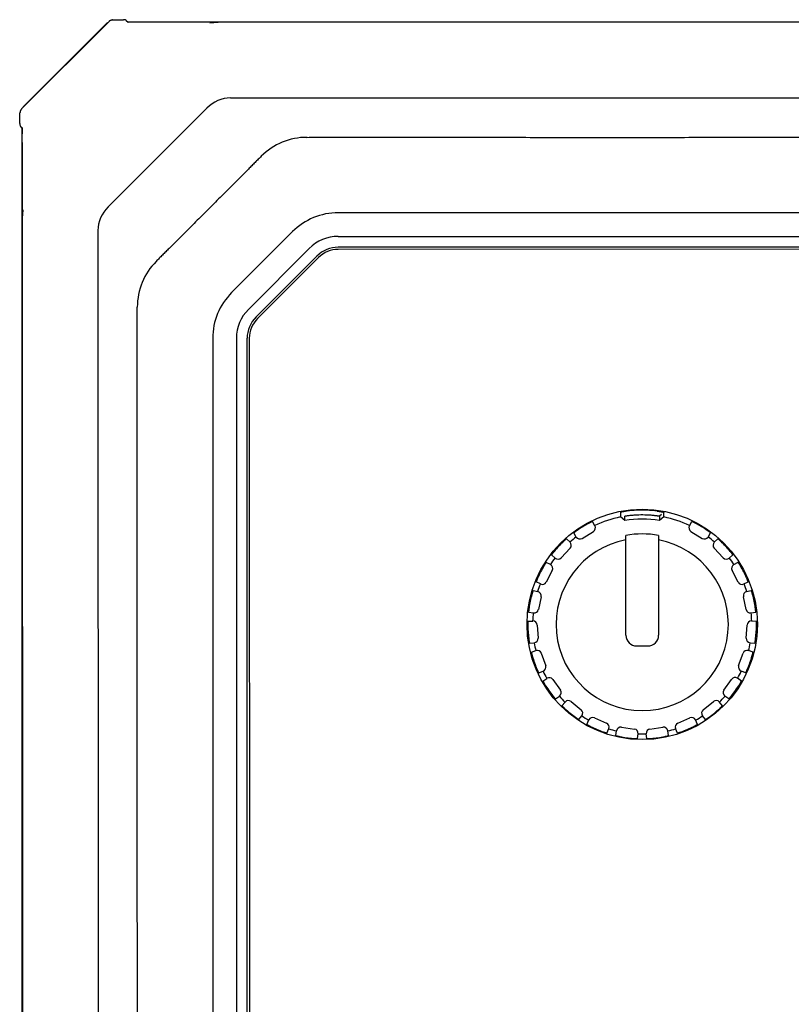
# Model space of a CAD drawing. Header units: millimetres. Extents: x -234 to 606, y -89 to 427.
# Tile 11 of 21: x 51 to 86, y 226 to 272. Entities that reach past the tile are written whole.
import ezdxf

# ---------------------------------------------------------------- set-up
doc = ezdxf.new("R2010")
doc.units = ezdxf.units.MM
doc.header["$LTSCALE"] = 23.1
doc.layers.add('06_ALL_SURFS', color=7, linetype='CONTINUOUS')

msp = doc.modelspace()

# ---------------------------------------------------------------- linework, layer by layer
at = {"layer": '06_ALL_SURFS', "color": 7}
for p, q in [((50.611, 267.584), (54.657, 271.631)), ((50.688, 267.674), (54.568, 271.555)), ((54.84, 271.71), (55.337, 271.723)), ((55.337, 271.723), (55.337, 271.723)), ((55.35, 271.723), (55.337, 271.723)), ((55.467, 271.68), (55.554, 271.611)), ((55.524, 271.613), (55.522, 271.613)), ((55.526, 271.612), (55.524, 271.613)), ((55.529, 271.612), (55.526, 271.612)), ((55.538, 271.612), (55.534, 271.612)), ((55.542, 271.611), (55.538, 271.612)), ((55.548, 271.611), (55.542, 271.611)), ((55.556, 271.61), (55.548, 271.611)), ((55.55, 271.613), (175.718, 271.627)), ((55.564, 271.61), (55.556, 271.61)), ((55.573, 271.61), (55.564, 271.61)), ((55.586, 271.609), (55.573, 271.61)), ((55.6, 271.609), (55.586, 271.609)), ((55.616, 271.608), (55.6, 271.609)), ((55.638, 271.608), (55.616, 271.608)), ((55.667, 271.607), (55.638, 271.608)), ((55.7, 271.606), (55.667, 271.607)), ((55.744, 271.606), (55.7, 271.606)), ((55.801, 271.606), (55.744, 271.606)), ((59.403, 271.606), (55.801, 271.606)), ((55.829, 271.614), (55.829, 271.605)), ((59.34, 271.577), (59.733, 271.609)), ((59.502, 271.606), (59.403, 271.606)), ((59.608, 271.607), (59.502, 271.606)), ((59.736, 271.609), (59.608, 271.607)), ((59.733, 271.609), (59.736, 271.609)), ((59.736, 271.609), (59.737, 271.609)), ((59.798, 271.608), (59.737, 271.609)), ((59.906, 271.607), (59.798, 271.608)), ((60.043, 271.606), (59.906, 271.607)), ((60.183, 271.605), (60.043, 271.606)), ((171.195, 271.618), (60.183, 271.605)), ((60.304, 268.091), (170.964, 268.104)), ((50.52, 266.905), (50.533, 267.402)), ((54.634, 263.037), (59.206, 267.611)), ((50.633, 266.688), (50.563, 266.775)), ((50.63, 266.721), (50.63, 266.719)), ((50.63, 266.719), (50.631, 266.717)), ((50.647, 116.524), (50.63, 266.692)), ((50.631, 266.717), (50.631, 266.715)), ((50.631, 266.715), (50.631, 266.712)), ((50.631, 266.712), (50.631, 266.708)), ((50.631, 266.708), (50.632, 266.705)), ((50.632, 266.705), (50.632, 266.701)), ((50.632, 266.701), (50.632, 266.694)), ((50.632, 266.694), (50.633, 266.686)), ((50.633, 266.686), (50.633, 266.677)), ((50.633, 266.677), (50.634, 266.667)), ((50.634, 266.667), (50.634, 266.656)), ((50.634, 266.656), (50.635, 266.64)), ((50.635, 266.64), (50.635, 266.621)), ((50.635, 266.621), (50.636, 266.596)), ((50.636, 266.596), (50.636, 266.567)), ((50.636, 266.567), (50.637, 266.527)), ((50.637, 266.527), (50.637, 266.483)), ((50.637, 266.483), (50.638, 266.423)), ((50.63, 266.413), (50.638, 266.413)), ((50.638, 266.021), (50.638, 266.423)), ((50.638, 266.021), (50.638, 262.862)), ((50.667, 262.902), (50.635, 262.509)), ((50.638, 262.862), (50.638, 262.765)), ((50.637, 262.633), (50.635, 262.506)), ((50.635, 262.509), (50.635, 262.506)), ((50.635, 262.506), (50.635, 262.505)), ((50.635, 262.505), (50.637, 262.416)), ((50.638, 262.765), (50.637, 262.633)), ((50.637, 262.416), (50.638, 262.308)), ((165.958, 262.773), (65.308, 262.762)), ((50.638, 262.308), (50.639, 262.169)), ((50.639, 262.169), (50.655, 121.158)), ((54.153, 261.939), (54.169, 121.278)), ((60.358, 259.054), (63.186, 261.883)), ((65.308, 261.662), (165.958, 261.673)), ((63.964, 261.105), (61.136, 258.276)), ((165.959, 261.173), (65.308, 261.162)), ((165.959, 261.073), (65.308, 261.062)), ((64.318, 260.751), (61.49, 257.923)), ((61.56, 257.852), (64.389, 260.681)), ((59.48, 256.932), (59.495, 126.286)), ((60.58, 256.933), (60.595, 126.286)), ((61.095, 126.286), (61.08, 256.933)), ((61.18, 256.933), (61.195, 126.286)), ((80.307, 248.757), (80.217, 248.677)), ((77.221, 248.232), (77.109, 248.426)), ((78.616, 248.47), (78.416, 248.638)), ((80.416, 248.638), (80.216, 248.47)), ((81.611, 248.232), (81.723, 248.427)), ((76.358, 247.707), (76.237, 247.896)), ((76.63, 247.644), (77.151, 247.961)), ((78.662, 243.15), (78.661, 247.782)), ((80.176, 247.781), (80.177, 243.15)), ((81.681, 247.962), (82.202, 247.645)), ((82.474, 247.708), (82.595, 247.896)), ((76.066, 247.469), (75.906, 247.627)), ((82.766, 247.47), (82.926, 247.627)), ((75.377, 246.731), (75.209, 246.88)), ((76.072, 247.19), (75.656, 246.744)), ((83.176, 246.745), (82.76, 247.191)), ((83.455, 246.732), (83.623, 246.881)), ((75.16, 246.424), (74.963, 246.532)), ((83.672, 246.425), (83.869, 246.533)), ((75.241, 246.157), (74.961, 245.615)), ((83.872, 245.616), (83.591, 246.158)), ((74.696, 245.527), (74.494, 245.625)), ((84.137, 245.528), (84.339, 245.627)), ((74.351, 245.224), (74.57, 245.173)), ((84.263, 245.174), (84.482, 245.225)), ((74.72, 244.937), (74.596, 244.34)), ((84.237, 244.341), (84.113, 244.938)), ((74.144, 244.224), (74.364, 244.184)), ((84.469, 244.185), (84.69, 244.225)), ((74.114, 243.799), (74.339, 243.808)), ((84.494, 243.81), (84.719, 243.8)), ((74.547, 243.622), (74.589, 243.014)), ((84.245, 243.015), (84.286, 243.623)), ((74.184, 242.78), (74.408, 242.801)), ((84.426, 242.802), (84.649, 242.781)), ((74.271, 242.363), (74.484, 242.433)), ((74.735, 242.31), (74.939, 241.735)), ((79.162, 242.65), (79.677, 242.65)), ((83.894, 241.736), (84.098, 242.311)), ((84.562, 242.364), (84.349, 242.434)), ((74.613, 241.401), (74.823, 241.481)), ((84.221, 241.402), (84.011, 241.482)), ((74.809, 241.022), (74.996, 241.147)), ((75.271, 241.096), (75.622, 240.598)), ((83.212, 240.599), (83.563, 241.097)), ((84.025, 241.023), (83.838, 241.148)), ((75.398, 240.188), (75.578, 240.322)), ((75.689, 239.877), (75.835, 240.047)), ((76.113, 240.072), (76.586, 239.688)), ((82.248, 239.688), (82.721, 240.073)), ((83.145, 239.877), (82.999, 240.048)), ((83.436, 240.189), (83.256, 240.323)), ((76.481, 239.232), (76.619, 239.41)), ((76.846, 239.011), (76.94, 239.215)), ((77.201, 239.314), (77.761, 239.071)), ((81.074, 239.071), (81.633, 239.314)), ((81.989, 239.011), (81.894, 239.215)), ((82.353, 239.233), (82.216, 239.411)), ((77.782, 238.604), (77.866, 238.812)), ((78.193, 238.489), (78.229, 238.711)), ((78.453, 238.877), (79.057, 238.794)), ((79.777, 238.794), (80.381, 238.877)), ((80.642, 238.49), (80.606, 238.711)), ((81.052, 238.605), (80.968, 238.813)), ((79.204, 238.35), (79.229, 238.574)), ((79.63, 238.35), (79.605, 238.574))]:
    msp.add_line(p, q, dxfattribs=at)
for points in [[(54.84, 271.71), (54.839, 271.71), (54.828, 271.709), (54.818, 271.708), (54.808, 271.707), (54.798, 271.705), (54.788, 271.703), (54.778, 271.701), (54.769, 271.698), (54.759, 271.695), (54.749, 271.691), (54.74, 271.687), (54.731, 271.683), (54.722, 271.679), (54.713, 271.674), (54.704, 271.668), (54.696, 271.663), (54.687, 271.657), (54.679, 271.651), (54.671, 271.644), (54.664, 271.638), (54.657, 271.631)], [(55.522, 271.613), (55.52, 271.613), (55.519, 271.613), (55.519, 271.613), (55.518, 271.613), (55.518, 271.613), (55.518, 271.613)], [(55.534, 271.612), (55.531, 271.612), (55.529, 271.612)], [(50.611, 267.584), (50.604, 267.577), (50.598, 267.569), (50.591, 267.561), (50.585, 267.553), (50.579, 267.545), (50.574, 267.537), (50.568, 267.528), (50.564, 267.519), (50.559, 267.51), (50.555, 267.5), (50.551, 267.491), (50.548, 267.482), (50.545, 267.472), (50.542, 267.462), (50.54, 267.452), (50.538, 267.442), (50.536, 267.432), (50.535, 267.422), (50.534, 267.412), (50.533, 267.402)], [(50.63, 266.724), (50.63, 266.724), (50.63, 266.725), (50.63, 266.725), (50.63, 266.724), (50.63, 266.724), (50.63, 266.724), (50.63, 266.723)], [(50.63, 266.723), (50.63, 266.722), (50.63, 266.721)]]:
    msp.add_lwpolyline(points, dxfattribs=at)
msp.add_circle((79.417, 243.65), 5.347, dxfattribs=at)
for centre, radius, start, end in [((54.71, 271.413), 0.2, 118.0158, 135.0065), ((55.342, 271.523), 0.2, 51.4303, 86.8196), ((50.83, 267.533), 0.2, 135.0065, 151.9973), ((50.72, 266.9), 0.2, 178.4437, 218.5838), ((63.858, 263.262), 3, 90.0047, 135.0084), ((65.308, 259.762), 3, 90.0065, 135.0065), ((65.308, 259.762), 1.9, 90.0065, 135.0065), ((65.308, 259.762), 1.4, 90.0065, 135.0065), ((65.308, 259.762), 1.3, 90.0065, 135.0065), ((58.979, 258.382), 3, 135.0047, 180.0084), ((62.48, 256.933), 3, 135.0065, 180.0065), ((62.48, 256.933), 1.9, 135.0065, 180.0065), ((62.48, 256.933), 1.4, 135.0065, 180.0065), ((62.48, 256.933), 1.3, 135.0065, 180), ((79.417, 243.65), 5.308, 117.953, 124.6688), ((77.048, 248.132), 0.2, 301.3109, 29.8802), ((79.417, 243.65), 5.087, 101.3437, 115.613), ((79.417, 243.447), 5.087, 80.9577, 99.055), ((79.417, 243.65), 5.087, 64.4, 78.6692), ((81.785, 248.132), 0.2, 150.1328, 238.7022), ((79.417, 243.65), 5.308, 55.3443, 62.0601), ((79.417, 243.65), 4.2, 79.5813, 100.3646), ((79.417, 243.65), 5.308, 133.6053, 140.3207), ((79.417, 243.65), 4, 100.8887, 79.0538), ((79.417, 243.65), 5.087, 127.0087, 131.2652), ((75.926, 247.327), 0.2, 316.9631, 45.5324), ((76.526, 247.815), 0.2, 212.7415, 301.3109), ((82.306, 247.816), 0.2, 238.7022, 327.2716), ((79.417, 243.65), 5.087, 48.7479, 53.0043), ((82.906, 247.327), 0.2, 134.4807, 223.05), ((79.417, 243.65), 5.308, 39.6924, 46.4078), ((79.417, 243.65), 5.087, 142.6609, 146.9174), ((75.064, 246.249), 0.2, 332.6152, 61.1846), ((75.51, 246.881), 0.2, 228.3937, 316.9631), ((83.322, 246.882), 0.2, 223.05, 311.6194), ((79.417, 243.65), 5.087, 33.0957, 37.3522), ((83.769, 246.25), 0.2, 118.8285, 207.3978), ((79.417, 243.65), 5.308, 149.2575, 155.9735), ((79.417, 243.65), 5.308, 24.0395, 30.7555), ((79.417, 243.65), 5.087, 158.3131, 162.5696), ((74.783, 245.707), 0.2, 244.0459, 332.6152), ((84.049, 245.708), 0.2, 207.3978, 295.9672), ((79.417, 243.65), 5.087, 17.4435, 21.7), ((79.417, 243.65), 5.308, 164.9067, 171.6222), ((74.524, 244.978), 0.2, 348.2674, 76.8368), ((84.309, 244.979), 0.2, 103.1763, 191.7457), ((79.417, 243.65), 5.308, 8.3908, 15.1064), ((79.417, 243.65), 5.087, 173.9653, 178.2217), ((74.4, 244.381), 0.2, 259.698, 348.2674), ((84.433, 244.382), 0.2, 191.7457, 280.315), ((79.417, 243.65), 5.087, 1.7913, 6.0478), ((77.692, 243.634), 3.583, 179.7422, 180.5648), ((74.348, 243.609), 0.2, 3.9196, 92.4889), ((84.486, 243.61), 0.2, 87.5241, 176.0935), ((81.114, 243.634), 3.61, 359.4515, 0.2678), ((79.417, 243.65), 5.308, 180.5618, 187.2801), ((79.417, 243.65), 5.308, 352.733, 359.4513), ((79.417, 243.65), 5.087, 189.6174, 193.8739), ((74.389, 243), 0.2, 275.3502, 3.9196), ((79.162, 243.15), 0.5, 180.0065, 270.0065), ((79.677, 243.15), 0.5, 270.0065, 0.0065), ((84.444, 243.001), 0.2, 176.0935, 264.6629), ((79.417, 243.65), 5.087, 346.1392, 350.3957), ((74.547, 242.243), 0.2, 19.5718, 108.1411), ((84.287, 242.244), 0.2, 71.872, 160.4413), ((79.417, 243.65), 5.308, 196.2163, 202.9293), ((79.417, 243.65), 5.308, 337.0838, 343.7967), ((79.417, 243.65), 5.087, 205.2696, 209.5261), ((74.751, 241.668), 0.2, 291.0024, 19.5718), ((79.417, 243.65), 5.087, 330.487, 334.7435), ((84.083, 241.669), 0.2, 160.4413, 249.0107), ((75.107, 240.981), 0.2, 35.2239, 123.7933), ((83.727, 240.982), 0.2, 56.2198, 144.7891), ((79.417, 243.65), 5.308, 211.866, 218.582), ((75.459, 240.483), 0.2, 306.6546, 35.2239), ((83.375, 240.484), 0.2, 144.7891, 233.3585), ((79.417, 243.65), 5.308, 321.4311, 328.1471), ((79.417, 243.65), 5.087, 220.9218, 225.1783), ((75.987, 239.917), 0.2, 50.8761, 139.4455), ((82.847, 239.918), 0.2, 40.5676, 129.137), ((79.417, 243.65), 5.087, 314.8348, 319.0913), ((79.417, 243.65), 5.308, 227.5181, 234.2339), ((76.46, 239.532), 0.2, 322.3067, 50.8761), ((82.374, 239.533), 0.2, 129.137, 217.7063), ((79.417, 243.65), 5.308, 305.7792, 312.4949), ((79.417, 243.65), 5.087, 236.5739, 240.8304), ((77.122, 239.13), 0.2, 66.5283, 155.0976), ((77.681, 238.887), 0.2, 337.9589, 66.5283), ((81.153, 238.888), 0.2, 113.4848, 202.0542), ((81.713, 239.131), 0.2, 24.9154, 113.4848), ((79.417, 243.65), 5.087, 299.1826, 303.4391), ((79.417, 243.65), 5.308, 243.1705, 249.8859), ((79.417, 243.65), 5.087, 252.2261, 256.4826), ((78.426, 238.679), 0.2, 82.1805, 170.7498), ((79.03, 238.596), 0.2, 353.6111, 82.1805), ((79.804, 238.596), 0.2, 97.8326, 186.402), ((80.408, 238.679), 0.2, 9.2633, 97.8326), ((79.417, 243.65), 5.087, 283.5305, 287.787), ((79.417, 243.65), 5.308, 290.1271, 296.8426), ((79.417, 243.65), 5.308, 258.8224, 265.5375), ((79.417, 243.65), 5.087, 267.8783, 272.1348), ((79.417, 243.65), 5.308, 274.4755, 281.1907)]:
    msp.add_arc(centre, radius, start, end, dxfattribs=at)
for centre, major_axis, start_param, end_param in [((60.484, 265.316), (-0.371, 2.762), -0.095963, 0.501241), ((56.928, 261.76), (2.762, -0.37), 2.640352, 3.237556)]:
    msp.add_ellipse(centre, major_axis=major_axis, ratio=0.717664, start_param=start_param, end_param=end_param, dxfattribs=at)
for points, knots in [([(63.857, 266.261), (64.123, 266.27), (64.654, 266.266), (65.45, 266.267), (66.246, 266.266), (67.043, 266.265), (67.839, 266.265), (68.635, 266.264), (69.432, 266.264), (70.493, 266.263), (71.821, 266.263), (73.413, 266.262), (75.006, 266.262), (76.599, 266.262), (78.192, 266.262), (80.315, 266.262), (82.97, 266.262), (86.155, 266.263), (89.34, 266.264), (92.526, 266.265), (95.711, 266.265), (98.896, 266.266), (103.144, 266.266), (108.453, 266.267), (114.824, 266.267), (121.194, 266.268), (127.565, 266.269), (133.936, 266.27), (140.307, 266.27), (146.678, 266.27), (153.048, 266.27), (158.357, 266.272), (162.604, 266.275), (164.728, 266.277), (165.79, 266.278)], [0, 0, 0, 0, 0.007812, 0.015624, 0.023436, 0.031248, 0.039061, 0.046873, 0.054686, 0.062499, 0.078124, 0.09375, 0.109375, 0.125, 0.140625, 0.15625, 0.1875, 0.218749, 0.249999, 0.281248, 0.312499, 0.343749, 0.374999, 0.4375, 0.500001, 0.562502, 0.625002, 0.687502, 0.750002, 0.812501, 0.875001, 0.9375, 0.968751, 1, 1, 1, 1]), ([(61.736, 265.382), (61.688, 265.337), (61.59, 265.243), (61.442, 265.096), (61.289, 264.942), (61.083, 264.735), (60.826, 264.476), (60.519, 264.166), (60.212, 263.859), (59.806, 263.451), (59.298, 262.942), (58.789, 262.434), (58.382, 262.027), (58.074, 261.721), (57.765, 261.414), (57.506, 261.156), (57.298, 260.95), (57.145, 260.798), (56.998, 260.649), (56.903, 260.551), (56.858, 260.503)], [0, 0, 0, 0, 0.028631, 0.05919, 0.090845, 0.122786, 0.186359, 0.249548, 0.312429, 0.375081, 0.5, 0.624919, 0.68757, 0.750452, 0.813641, 0.877214, 0.909155, 0.94081, 0.971369, 1, 1, 1, 1]), ([(55.995, 124.836), (55.992, 124.922), (55.988, 125.096), (55.988, 125.356), (55.988, 125.617), (55.988, 125.965), (55.988, 126.399), (55.988, 126.921), (55.988, 127.443), (55.988, 127.964), (55.988, 128.486), (55.988, 129.182), (55.988, 130.051), (55.989, 131.095), (55.989, 132.138), (55.989, 133.181), (55.989, 134.225), (55.989, 135.616), (55.989, 137.355), (55.989, 139.442), (55.989, 141.528), (55.99, 143.615), (55.99, 146.397), (55.99, 149.875), (55.99, 154.049), (55.99, 158.222), (55.99, 162.395), (55.99, 166.569), (55.99, 170.742), (55.989, 176.307), (55.989, 183.262), (55.988, 191.609), (55.987, 199.955), (55.986, 206.911), (55.985, 212.475), (55.984, 216.649), (55.983, 220.822), (55.982, 224.995), (55.981, 229.169), (55.98, 233.342), (55.979, 236.82), (55.979, 239.602), (55.978, 241.689), (55.977, 243.776), (55.977, 245.863), (55.976, 247.602), (55.976, 248.993), (55.975, 250.036), (55.975, 251.08), (55.975, 252.123), (55.974, 253.166), (55.974, 254.036), (55.974, 254.731), (55.974, 255.253), (55.974, 255.775), (55.973, 256.296), (55.973, 256.818), (55.973, 257.253), (55.973, 257.601), (55.973, 257.861), (55.973, 258.122), (55.977, 258.295), (55.98, 258.382)], [0, 0, 0, 0, 0.001945, 0.003896, 0.00585, 0.007803, 0.011709, 0.015616, 0.019522, 0.023429, 0.027335, 0.031242, 0.039055, 0.046868, 0.05468, 0.062493, 0.070306, 0.078119, 0.093745, 0.10937, 0.124996, 0.140621, 0.156247, 0.187498, 0.218749, 0.249999, 0.28125, 0.3125, 0.34375, 0.375, 0.4375, 0.5, 0.5625, 0.625, 0.656251, 0.687501, 0.718751, 0.750001, 0.781252, 0.812503, 0.843753, 0.859379, 0.875004, 0.89063, 0.906256, 0.921881, 0.929694, 0.937507, 0.94532, 0.953133, 0.960945, 0.968758, 0.972665, 0.976571, 0.980478, 0.984384, 0.988291, 0.992197, 0.99415, 0.996104, 0.998055, 1, 1, 1, 1]), ([(78.454, 248.865), (78.449, 248.863), (78.441, 248.862), (78.432, 248.859), (78.426, 248.858), (78.422, 248.857), (78.419, 248.856), (78.417, 248.855), (78.416, 248.854), (78.416, 248.854), (78.416, 248.853), (78.416, 248.852), (78.416, 248.851), (78.416, 248.85), (78.416, 248.849), (78.416, 248.847), (78.416, 248.844), (78.416, 248.84), (78.416, 248.836), (78.416, 248.83), (78.416, 248.823), (78.416, 248.814), (78.416, 248.803), (78.416, 248.789), (78.416, 248.775), (78.416, 248.761), (78.416, 248.743), (78.416, 248.72), (78.416, 248.693), (78.416, 248.665), (78.416, 248.647), (78.416, 248.638)], [0, 0, 0, 0, 0.065651, 0.091732, 0.113177, 0.129885, 0.14186, 0.149759, 0.154519, 0.157179, 0.158931, 0.162231, 0.165524, 0.16881, 0.175543, 0.182373, 0.195638, 0.209023, 0.222464, 0.249317, 0.276094, 0.302853, 0.356425, 0.410044, 0.463673, 0.517295, 0.570911, 0.678143, 0.785397, 0.892684, 1, 1, 1, 1]), ([(80.107, 248.912), (80.035, 248.922), (79.888, 248.939), (79.666, 248.954), (79.443, 248.96), (79.219, 248.956), (78.996, 248.943), (78.783, 248.921), (78.621, 248.897), (78.515, 248.877), (78.472, 248.869), (78.454, 248.865)], [0, 0, 0, 0, 0.13188, 0.266616, 0.401353, 0.536091, 0.670826, 0.804528, 0.921621, 0.966802, 1, 1, 1, 1]), ([(78.616, 248.47), (78.616, 248.488), (78.616, 248.514), (78.616, 248.549), (78.616, 248.576), (78.616, 248.598), (78.616, 248.615), (78.616, 248.629), (78.616, 248.64), (78.616, 248.648), (78.616, 248.655), (78.616, 248.66), (78.616, 248.665), (78.616, 248.668), (78.616, 248.671), (78.616, 248.674), (78.616, 248.676), (78.615, 248.677), (78.614, 248.678), (78.614, 248.678), (78.614, 248.679), (78.616, 248.68), (78.622, 248.682), (78.627, 248.683), (78.631, 248.684)], [0, 0, 0, 0, 0.232431, 0.348604, 0.46476, 0.580943, 0.639058, 0.697167, 0.755208, 0.784189, 0.813187, 0.842298, 0.856903, 0.871422, 0.885803, 0.900438, 0.907857, 0.912314, 0.917567, 0.921499, 0.924008, 0.929035, 0.951537, 1, 1, 1, 1]), ([(78.631, 248.684), (78.644, 248.686), (78.679, 248.692), (78.74, 248.702), (78.818, 248.712), (78.904, 248.721), (78.995, 248.729), (79.116, 248.738), (79.328, 248.748), (79.572, 248.746), (79.814, 248.732), (79.935, 248.721), (79.995, 248.714)], [0, 0, 0, 0, 0.03048, 0.077145, 0.135932, 0.201335, 0.267925, 0.33453, 0.467737, 0.734112, 0.867319, 1, 1, 1, 1]), ([(79.995, 248.714), (80.012, 248.712), (80.045, 248.708), (80.091, 248.702), (80.132, 248.696), (80.165, 248.69), (80.188, 248.686), (80.202, 248.684), (80.208, 248.682), (80.213, 248.681), (80.216, 248.68), (80.218, 248.68), (80.218, 248.679), (80.218, 248.679)], [0, 0, 0, 0, 0.227494, 0.435502, 0.618126, 0.769816, 0.884372, 0.925323, 0.955541, 0.976519, 0.989789, 0.996953, 1, 1, 1, 1]), ([(80.107, 248.912), (80.138, 248.908), (80.195, 248.899), (80.264, 248.888), (80.312, 248.879), (80.341, 248.873), (80.366, 248.868), (80.384, 248.864), (80.395, 248.861), (80.402, 248.859), (80.407, 248.858), (80.411, 248.856), (80.414, 248.855), (80.416, 248.855), (80.417, 248.853), (80.416, 248.853), (80.416, 248.851), (80.416, 248.85), (80.416, 248.85)], [0, 0, 0, 0, 0.290607, 0.543629, 0.652428, 0.747529, 0.827558, 0.891194, 0.916685, 0.938024, 0.955268, 0.968478, 0.977733, 0.983459, 0.987978, 0.9911, 0.994001, 1, 1, 1, 1]), ([(80.216, 248.675), (80.215, 248.666), (80.216, 248.653), (80.216, 248.636), (80.216, 248.619), (80.216, 248.598), (80.216, 248.573), (80.216, 248.547), (80.216, 248.513), (80.216, 248.487), (80.216, 248.47)], [0, 0, 0, 0, 0.124666, 0.187479, 0.250037, 0.374859, 0.499845, 0.624893, 0.749911, 1, 1, 1, 1]), ([(80.217, 248.677), (80.216, 248.677), (80.216, 248.676), (80.216, 248.675), (80.216, 248.675)], [0, 0, 0, 0, 0.495519, 1, 1, 1, 1]), ([(80.416, 248.638), (80.416, 248.656), (80.416, 248.691), (80.416, 248.735), (80.416, 248.77), (80.416, 248.797), (80.416, 248.823), (80.416, 248.841), (80.416, 248.85)], [0, 0, 0, 0, 0.250157, 0.500215, 0.625228, 0.750131, 0.875173, 1, 1, 1, 1]), ([(77.109, 248.426), (77.109, 248.426), (77.109, 248.426), (77.108, 248.426), (77.107, 248.426), (77.105, 248.425), (77.103, 248.424), (77.1, 248.423), (77.094, 248.421), (77.086, 248.417), (77.077, 248.413), (77.067, 248.408), (77.05, 248.4), (77.026, 248.389), (76.996, 248.374), (76.963, 248.357), (76.94, 248.345), (76.929, 248.339)], [0, 0, 0, 0, 0.001533, 0.005319, 0.01146, 0.019957, 0.030797, 0.043965, 0.077186, 0.119269, 0.169782, 0.228282, 0.294193, 0.445517, 0.618055, 0.805483, 1, 1, 1, 1]), ([(81.904, 248.339), (81.892, 248.345), (81.869, 248.357), (81.836, 248.374), (81.806, 248.389), (81.782, 248.401), (81.766, 248.409), (81.755, 248.413), (81.746, 248.418), (81.738, 248.421), (81.733, 248.423), (81.729, 248.425), (81.727, 248.426), (81.725, 248.426), (81.724, 248.427), (81.724, 248.427), (81.723, 248.427), (81.723, 248.427)], [0, 0, 0, 0, 0.194519, 0.381951, 0.554492, 0.705815, 0.771724, 0.830224, 0.880737, 0.922819, 0.956038, 0.969206, 0.980046, 0.988542, 0.994682, 0.998467, 1, 1, 1, 1]), ([(76.397, 248.016), (76.387, 248.008), (76.366, 247.994), (76.336, 247.972), (76.308, 247.952), (76.287, 247.936), (76.273, 247.925), (76.263, 247.918), (76.255, 247.912), (76.249, 247.906), (76.244, 247.903), (76.241, 247.9), (76.24, 247.899), (76.238, 247.898), (76.237, 247.897), (76.237, 247.896), (76.237, 247.896), (76.237, 247.896)], [0, 0, 0, 0, 0.194519, 0.381951, 0.554492, 0.705815, 0.771724, 0.830224, 0.880737, 0.922819, 0.956038, 0.969206, 0.980046, 0.988542, 0.994682, 0.998467, 1, 1, 1, 1]), ([(82.595, 247.896), (82.596, 247.897), (82.595, 247.897), (82.595, 247.897), (82.594, 247.898), (82.593, 247.899), (82.591, 247.901), (82.588, 247.903), (82.584, 247.907), (82.577, 247.912), (82.569, 247.919), (82.56, 247.926), (82.545, 247.937), (82.524, 247.953), (82.497, 247.973), (82.466, 247.994), (82.446, 248.009), (82.435, 248.016)], [0, 0, 0, 0, 0.001533, 0.005319, 0.01146, 0.019957, 0.030797, 0.043965, 0.077185, 0.119269, 0.169782, 0.228282, 0.294193, 0.445517, 0.618055, 0.805482, 1, 1, 1, 1]), ([(75.906, 247.627), (75.906, 247.627), (75.906, 247.626), (75.905, 247.626), (75.904, 247.625), (75.903, 247.624), (75.901, 247.623), (75.898, 247.621), (75.893, 247.617), (75.887, 247.612), (75.879, 247.605), (75.87, 247.598), (75.856, 247.585), (75.837, 247.568), (75.811, 247.545), (75.784, 247.52), (75.765, 247.503), (75.756, 247.494)], [0, 0, 0, 0, 0.001533, 0.005318, 0.011459, 0.019956, 0.030797, 0.043965, 0.077185, 0.119269, 0.169782, 0.228283, 0.294194, 0.445518, 0.618056, 0.805483, 1, 1, 1, 1]), ([(83.076, 247.495), (83.067, 247.503), (83.048, 247.521), (83.021, 247.546), (82.996, 247.569), (82.976, 247.586), (82.962, 247.598), (82.953, 247.606), (82.946, 247.612), (82.939, 247.618), (82.935, 247.622), (82.932, 247.624), (82.93, 247.625), (82.928, 247.626), (82.927, 247.627), (82.927, 247.627), (82.926, 247.627), (82.926, 247.627)], [0, 0, 0, 0, 0.194519, 0.38195, 0.55449, 0.705814, 0.771724, 0.830224, 0.880737, 0.922819, 0.956039, 0.969206, 0.980046, 0.988543, 0.994683, 0.998467, 1, 1, 1, 1]), ([(75.332, 247.039), (75.323, 247.029), (75.307, 247.009), (75.284, 246.981), (75.263, 246.954), (75.247, 246.933), (75.236, 246.918), (75.229, 246.909), (75.223, 246.901), (75.218, 246.894), (75.215, 246.889), (75.212, 246.886), (75.211, 246.884), (75.21, 246.883), (75.21, 246.881), (75.209, 246.881), (75.209, 246.88), (75.209, 246.88)], [0, 0, 0, 0, 0.194517, 0.381948, 0.554488, 0.705812, 0.771722, 0.830223, 0.880736, 0.922819, 0.956039, 0.969206, 0.980047, 0.988543, 0.994683, 0.998467, 1, 1, 1, 1]), ([(83.623, 246.881), (83.623, 246.881), (83.623, 246.882), (83.623, 246.882), (83.622, 246.884), (83.621, 246.885), (83.62, 246.887), (83.618, 246.89), (83.615, 246.895), (83.61, 246.902), (83.604, 246.91), (83.597, 246.919), (83.586, 246.934), (83.57, 246.955), (83.549, 246.982), (83.525, 247.01), (83.509, 247.03), (83.501, 247.04)], [0, 0, 0, 0, 0.001533, 0.005318, 0.011459, 0.019956, 0.030797, 0.043965, 0.077185, 0.119269, 0.169784, 0.228285, 0.294196, 0.44552, 0.618058, 0.805485, 1, 1, 1, 1]), ([(74.963, 246.532), (74.963, 246.532), (74.963, 246.532), (74.963, 246.531), (74.962, 246.53), (74.961, 246.529), (74.959, 246.527), (74.957, 246.524), (74.954, 246.519), (74.949, 246.512), (74.943, 246.504), (74.937, 246.494), (74.927, 246.479), (74.912, 246.457), (74.894, 246.428), (74.875, 246.397), (74.861, 246.375), (74.855, 246.364)], [0, 0, 0, 0, 0.001533, 0.005319, 0.011459, 0.019957, 0.030797, 0.043965, 0.077186, 0.11927, 0.169783, 0.228284, 0.294195, 0.44552, 0.618057, 0.805484, 1, 1, 1, 1]), ([(83.978, 246.365), (83.971, 246.376), (83.958, 246.398), (83.939, 246.429), (83.92, 246.458), (83.906, 246.48), (83.896, 246.495), (83.889, 246.505), (83.884, 246.513), (83.879, 246.52), (83.875, 246.525), (83.873, 246.528), (83.872, 246.53), (83.871, 246.531), (83.87, 246.532), (83.87, 246.533), (83.869, 246.533), (83.869, 246.533)], [0, 0, 0, 0, 0.194517, 0.381948, 0.554489, 0.705813, 0.771722, 0.830223, 0.880736, 0.922818, 0.956038, 0.969206, 0.980046, 0.988542, 0.994682, 0.998467, 1, 1, 1, 1]), ([(74.569, 245.811), (74.563, 245.8), (74.553, 245.776), (74.539, 245.742), (74.526, 245.71), (74.516, 245.686), (74.509, 245.669), (74.505, 245.658), (74.501, 245.649), (74.499, 245.641), (74.497, 245.635), (74.495, 245.632), (74.495, 245.63), (74.494, 245.628), (74.494, 245.627), (74.494, 245.626), (74.494, 245.626), (74.494, 245.625)], [0, 0, 0, 0, 0.194529, 0.381964, 0.554505, 0.705826, 0.771734, 0.830231, 0.880742, 0.922822, 0.95604, 0.969207, 0.980046, 0.988543, 0.994682, 0.998467, 1, 1, 1, 1]), ([(84.339, 245.627), (84.339, 245.627), (84.339, 245.627), (84.339, 245.628), (84.339, 245.629), (84.338, 245.631), (84.337, 245.633), (84.336, 245.636), (84.334, 245.642), (84.331, 245.65), (84.328, 245.659), (84.324, 245.67), (84.317, 245.687), (84.307, 245.712), (84.294, 245.743), (84.28, 245.777), (84.269, 245.801), (84.264, 245.813)], [0, 0, 0, 0, 0.001533, 0.005319, 0.011459, 0.019956, 0.030796, 0.043963, 0.077182, 0.119263, 0.169774, 0.228273, 0.294181, 0.445502, 0.618041, 0.805472, 1, 1, 1, 1]), ([(74.351, 245.224), (74.351, 245.224), (74.351, 245.223), (74.35, 245.223), (74.35, 245.222), (74.349, 245.22), (74.348, 245.218), (74.347, 245.214), (74.345, 245.209), (74.342, 245.201), (74.339, 245.191), (74.336, 245.18), (74.33, 245.163), (74.322, 245.138), (74.312, 245.105), (74.302, 245.07), (74.295, 245.045), (74.292, 245.032)], [0, 0, 0, 0, 0.001535, 0.005321, 0.011461, 0.019957, 0.030795, 0.043959, 0.077169, 0.119238, 0.169736, 0.228221, 0.294118, 0.445425, 0.617966, 0.805418, 1, 1, 1, 1]), ([(84.541, 245.034), (84.538, 245.046), (84.531, 245.071), (84.521, 245.106), (84.511, 245.139), (84.503, 245.164), (84.497, 245.181), (84.494, 245.193), (84.491, 245.202), (84.488, 245.21), (84.486, 245.216), (84.484, 245.219), (84.484, 245.221), (84.483, 245.223), (84.482, 245.224), (84.482, 245.225), (84.482, 245.225), (84.482, 245.225)], [0, 0, 0, 0, 0.194585, 0.382041, 0.554585, 0.70589, 0.771786, 0.830271, 0.880768, 0.922836, 0.956044, 0.969208, 0.980046, 0.988541, 0.99468, 0.998466, 1, 1, 1, 1]), ([(74.166, 244.424), (74.164, 244.411), (74.16, 244.385), (74.155, 244.349), (74.151, 244.315), (74.148, 244.289), (74.147, 244.27), (74.145, 244.259), (74.145, 244.249), (74.144, 244.24), (74.144, 244.234), (74.143, 244.23), (74.143, 244.228), (74.143, 244.227), (74.143, 244.225), (74.143, 244.225), (74.143, 244.224), (74.144, 244.224)], [0, 0, 0, 0, 0.194452, 0.381859, 0.554397, 0.70574, 0.771664, 0.830179, 0.880708, 0.922805, 0.956035, 0.969206, 0.980048, 0.988546, 0.994686, 0.998469, 1, 1, 1, 1]), ([(84.69, 244.225), (84.69, 244.225), (84.69, 244.226), (84.69, 244.226), (84.69, 244.228), (84.69, 244.229), (84.69, 244.232), (84.69, 244.235), (84.689, 244.241), (84.689, 244.25), (84.688, 244.26), (84.687, 244.272), (84.685, 244.29), (84.682, 244.316), (84.678, 244.35), (84.673, 244.387), (84.669, 244.412), (84.668, 244.425)], [0, 0, 0, 0, 0.001532, 0.005316, 0.011457, 0.019956, 0.0308, 0.043971, 0.077202, 0.119301, 0.169831, 0.228348, 0.294273, 0.445615, 0.618149, 0.805551, 1, 1, 1, 1]), ([(74.114, 243.799), (74.114, 243.799), (74.114, 243.798), (74.114, 243.798), (74.114, 243.797), (74.114, 243.795), (74.113, 243.792), (74.113, 243.788), (74.113, 243.782), (74.112, 243.774), (74.112, 243.766), (74.111, 243.753), (74.11, 243.734), (74.11, 243.708), (74.109, 243.68), (74.109, 243.66), (74.109, 243.65)], [0, 0, 0, 0, 0.001539, 0.005139, 0.010937, 0.018945, 0.041559, 0.072887, 0.112775, 0.160902, 0.216903, 0.280411, 0.428306, 0.60076, 0.793338, 1, 1, 1, 1]), ([(84.724, 243.651), (84.724, 243.661), (84.724, 243.681), (84.723, 243.71), (84.723, 243.735), (84.722, 243.754), (84.721, 243.767), (84.721, 243.776), (84.721, 243.783), (84.72, 243.789), (84.72, 243.793), (84.719, 243.796), (84.719, 243.798), (84.719, 243.799), (84.719, 243.8), (84.719, 243.8), (84.719, 243.8)], [0, 0, 0, 0, 0.206656, 0.399223, 0.571668, 0.719564, 0.783076, 0.83908, 0.887211, 0.927102, 0.958433, 0.98105, 0.98906, 0.994859, 0.99846, 1, 1, 1, 1]), ([(74.152, 242.978), (74.153, 242.965), (74.157, 242.94), (74.162, 242.903), (74.167, 242.869), (74.172, 242.843), (74.175, 242.825), (74.177, 242.814), (74.179, 242.804), (74.18, 242.796), (74.182, 242.79), (74.182, 242.786), (74.183, 242.784), (74.183, 242.782), (74.184, 242.781), (74.184, 242.781), (74.184, 242.78), (74.184, 242.78)], [0, 0, 0, 0, 0.194577, 0.382031, 0.554574, 0.705879, 0.771775, 0.830261, 0.880757, 0.922825, 0.956035, 0.9692, 0.980039, 0.988535, 0.994677, 0.998464, 1, 1, 1, 1]), ([(84.649, 242.781), (84.649, 242.781), (84.649, 242.782), (84.65, 242.782), (84.65, 242.784), (84.651, 242.785), (84.651, 242.787), (84.652, 242.791), (84.653, 242.797), (84.655, 242.805), (84.657, 242.815), (84.659, 242.826), (84.662, 242.845), (84.666, 242.87), (84.671, 242.904), (84.677, 242.941), (84.68, 242.966), (84.682, 242.979)], [0, 0, 0, 0, 0.001535, 0.005322, 0.011463, 0.019959, 0.030798, 0.043962, 0.077172, 0.119239, 0.169736, 0.228222, 0.294119, 0.445428, 0.61797, 0.805422, 1, 1, 1, 1]), ([(74.271, 242.363), (74.271, 242.363), (74.271, 242.362), (74.271, 242.362), (74.271, 242.36), (74.271, 242.359), (74.272, 242.356), (74.272, 242.353), (74.274, 242.347), (74.275, 242.339), (74.278, 242.329), (74.28, 242.317), (74.285, 242.299), (74.291, 242.274), (74.3, 242.241), (74.309, 242.205), (74.316, 242.181), (74.32, 242.168)], [0, 0, 0, 0, 0.00153, 0.005313, 0.011452, 0.019949, 0.030791, 0.04396, 0.077189, 0.119286, 0.169814, 0.228328, 0.294251, 0.445591, 0.618126, 0.805535, 1, 1, 1, 1]), ([(84.514, 242.169), (84.517, 242.182), (84.524, 242.206), (84.534, 242.242), (84.543, 242.275), (84.549, 242.301), (84.553, 242.319), (84.556, 242.33), (84.558, 242.34), (84.56, 242.348), (84.561, 242.354), (84.562, 242.358), (84.562, 242.36), (84.562, 242.361), (84.563, 242.363), (84.563, 242.363), (84.563, 242.364), (84.562, 242.364)], [0, 0, 0, 0, 0.194464, 0.381874, 0.554411, 0.70575, 0.771672, 0.830185, 0.880713, 0.922809, 0.956038, 0.969208, 0.98005, 0.988547, 0.994686, 0.998469, 1, 1, 1, 1]), ([(74.528, 241.582), (74.533, 241.57), (74.543, 241.547), (74.558, 241.513), (74.573, 241.482), (74.584, 241.458), (74.592, 241.442), (74.597, 241.431), (74.601, 241.422), (74.605, 241.415), (74.608, 241.409), (74.61, 241.406), (74.611, 241.404), (74.612, 241.403), (74.612, 241.402), (74.613, 241.401), (74.613, 241.401), (74.613, 241.401)], [0, 0, 0, 0, 0.194515, 0.381945, 0.554484, 0.705808, 0.771719, 0.83022, 0.880734, 0.922818, 0.956038, 0.969206, 0.980046, 0.988542, 0.994682, 0.998467, 1, 1, 1, 1]), ([(84.221, 241.402), (84.221, 241.402), (84.221, 241.402), (84.222, 241.403), (84.222, 241.404), (84.223, 241.405), (84.224, 241.407), (84.226, 241.41), (84.229, 241.416), (84.232, 241.423), (84.237, 241.432), (84.242, 241.443), (84.25, 241.459), (84.261, 241.483), (84.275, 241.514), (84.29, 241.548), (84.3, 241.572), (84.305, 241.584)], [0, 0, 0, 0, 0.001533, 0.005317, 0.011457, 0.019954, 0.030795, 0.043962, 0.077183, 0.119267, 0.169782, 0.228283, 0.294195, 0.44552, 0.618058, 0.805485, 1, 1, 1, 1]), ([(74.809, 241.022), (74.809, 241.022), (74.809, 241.022), (74.809, 241.021), (74.81, 241.02), (74.811, 241.018), (74.812, 241.016), (74.813, 241.013), (74.816, 241.008), (74.82, 241), (74.825, 240.991), (74.83, 240.981), (74.839, 240.965), (74.852, 240.942), (74.87, 240.913), (74.889, 240.881), (74.902, 240.859), (74.909, 240.848)], [0, 0, 0, 0, 0.001533, 0.005318, 0.011459, 0.019956, 0.030796, 0.043964, 0.077184, 0.119266, 0.169779, 0.228279, 0.294189, 0.445513, 0.618052, 0.805481, 1, 1, 1, 1]), ([(83.925, 240.849), (83.932, 240.86), (83.945, 240.882), (83.964, 240.914), (83.982, 240.943), (83.994, 240.966), (84.003, 240.982), (84.009, 240.992), (84.014, 241.001), (84.018, 241.009), (84.021, 241.014), (84.022, 241.017), (84.023, 241.019), (84.024, 241.021), (84.024, 241.022), (84.025, 241.023), (84.025, 241.023), (84.025, 241.023)], [0, 0, 0, 0, 0.194519, 0.38195, 0.55449, 0.705813, 0.771722, 0.830222, 0.880734, 0.922816, 0.956036, 0.969203, 0.980044, 0.988541, 0.994681, 0.998467, 1, 1, 1, 1]), ([(75.267, 240.34), (75.276, 240.33), (75.292, 240.31), (75.315, 240.282), (75.337, 240.255), (75.354, 240.236), (75.366, 240.222), (75.374, 240.213), (75.381, 240.206), (75.387, 240.199), (75.391, 240.195), (75.393, 240.192), (75.395, 240.191), (75.396, 240.19), (75.397, 240.189), (75.398, 240.188), (75.398, 240.188), (75.398, 240.188)], [0, 0, 0, 0, 0.19452, 0.381952, 0.554492, 0.705815, 0.771723, 0.830223, 0.880735, 0.922817, 0.956036, 0.969204, 0.980044, 0.988541, 0.994681, 0.998467, 1, 1, 1, 1]), ([(83.436, 240.189), (83.436, 240.189), (83.436, 240.189), (83.437, 240.19), (83.438, 240.191), (83.439, 240.192), (83.441, 240.193), (83.443, 240.196), (83.447, 240.2), (83.453, 240.207), (83.46, 240.214), (83.468, 240.223), (83.48, 240.237), (83.497, 240.256), (83.519, 240.283), (83.542, 240.311), (83.558, 240.331), (83.567, 240.341)], [0, 0, 0, 0, 0.001533, 0.005318, 0.011459, 0.019955, 0.030796, 0.043963, 0.077183, 0.119265, 0.169777, 0.228277, 0.294187, 0.445511, 0.61805, 0.805479, 1, 1, 1, 1]), ([(75.689, 239.877), (75.689, 239.877), (75.689, 239.876), (75.69, 239.876), (75.69, 239.875), (75.692, 239.873), (75.693, 239.872), (75.696, 239.869), (75.7, 239.864), (75.705, 239.858), (75.712, 239.851), (75.721, 239.843), (75.734, 239.83), (75.752, 239.811), (75.777, 239.788), (75.804, 239.762), (75.822, 239.745), (75.832, 239.736)], [0, 0, 0, 0, 0.001533, 0.005318, 0.011458, 0.019955, 0.030796, 0.043963, 0.077183, 0.119265, 0.169778, 0.228279, 0.294189, 0.445513, 0.618052, 0.80548, 1, 1, 1, 1]), ([(83.002, 239.737), (83.012, 239.746), (83.03, 239.763), (83.057, 239.788), (83.082, 239.812), (83.101, 239.83), (83.114, 239.844), (83.122, 239.852), (83.129, 239.859), (83.135, 239.865), (83.139, 239.87), (83.141, 239.872), (83.143, 239.874), (83.144, 239.875), (83.144, 239.876), (83.145, 239.877), (83.145, 239.877), (83.145, 239.877)], [0, 0, 0, 0, 0.194519, 0.38195, 0.55449, 0.705813, 0.771723, 0.830222, 0.880735, 0.922817, 0.956037, 0.969204, 0.980045, 0.988541, 0.994682, 0.998467, 1, 1, 1, 1]), ([(76.314, 239.344), (76.325, 239.336), (76.346, 239.321), (76.376, 239.3), (76.404, 239.281), (76.426, 239.266), (76.442, 239.256), (76.451, 239.25), (76.46, 239.245), (76.467, 239.24), (76.472, 239.237), (76.476, 239.235), (76.477, 239.234), (76.479, 239.233), (76.48, 239.233), (76.481, 239.232), (76.481, 239.232), (76.481, 239.232)], [0, 0, 0, 0, 0.194518, 0.381948, 0.554488, 0.705811, 0.771721, 0.830221, 0.880734, 0.922816, 0.956036, 0.969204, 0.980045, 0.988541, 0.994682, 0.998467, 1, 1, 1, 1]), ([(82.353, 239.233), (82.353, 239.233), (82.354, 239.233), (82.354, 239.233), (82.355, 239.234), (82.357, 239.235), (82.359, 239.236), (82.362, 239.238), (82.367, 239.241), (82.374, 239.245), (82.383, 239.251), (82.393, 239.257), (82.408, 239.267), (82.43, 239.281), (82.458, 239.301), (82.488, 239.322), (82.509, 239.337), (82.52, 239.344)], [0, 0, 0, 0, 0.001533, 0.005318, 0.011458, 0.019955, 0.030796, 0.043963, 0.077183, 0.119266, 0.16978, 0.22828, 0.294191, 0.445515, 0.618054, 0.805482, 1, 1, 1, 1]), ([(76.846, 239.011), (76.845, 239.011), (76.846, 239.01), (76.846, 239.01), (76.847, 239.009), (76.849, 239.008), (76.851, 239.007), (76.854, 239.005), (76.859, 239.002), (76.866, 238.998), (76.875, 238.993), (76.885, 238.987), (76.901, 238.978), (76.924, 238.965), (76.954, 238.949), (76.987, 238.932), (77.009, 238.92), (77.021, 238.914)], [0, 0, 0, 0, 0.001533, 0.005318, 0.011458, 0.019955, 0.030796, 0.043963, 0.077183, 0.119266, 0.16978, 0.22828, 0.294191, 0.445515, 0.618054, 0.805482, 1, 1, 1, 1]), ([(77.591, 238.666), (77.604, 238.662), (77.628, 238.653), (77.663, 238.641), (77.695, 238.63), (77.72, 238.622), (77.737, 238.617), (77.749, 238.613), (77.758, 238.61), (77.766, 238.608), (77.772, 238.606), (77.776, 238.605), (77.778, 238.605), (77.78, 238.604), (77.781, 238.604), (77.782, 238.604), (77.782, 238.604), (77.782, 238.604)], [0, 0, 0, 0, 0.194516, 0.381946, 0.554485, 0.705809, 0.77172, 0.83022, 0.880734, 0.922818, 0.956038, 0.969206, 0.980046, 0.988543, 0.994683, 0.998467, 1, 1, 1, 1]), ([(81.052, 238.605), (81.052, 238.605), (81.053, 238.605), (81.054, 238.605), (81.055, 238.605), (81.056, 238.605), (81.059, 238.606), (81.062, 238.607), (81.068, 238.608), (81.076, 238.611), (81.086, 238.614), (81.097, 238.617), (81.115, 238.622), (81.139, 238.631), (81.172, 238.641), (81.207, 238.654), (81.231, 238.662), (81.243, 238.667)], [0, 0, 0, 0, 0.001533, 0.005317, 0.011457, 0.019954, 0.030794, 0.043961, 0.077182, 0.119266, 0.16978, 0.228282, 0.294193, 0.445518, 0.618056, 0.805484, 1, 1, 1, 1]), ([(81.813, 238.915), (81.825, 238.92), (81.848, 238.932), (81.88, 238.949), (81.911, 238.966), (81.933, 238.978), (81.949, 238.987), (81.96, 238.993), (81.968, 238.998), (81.975, 239.003), (81.981, 239.006), (81.984, 239.008), (81.986, 239.009), (81.987, 239.01), (81.988, 239.011), (81.988, 239.011), (81.989, 239.011), (81.989, 239.011)], [0, 0, 0, 0, 0.194518, 0.381949, 0.554488, 0.705812, 0.771721, 0.830221, 0.880734, 0.922817, 0.956036, 0.969204, 0.980045, 0.988541, 0.994682, 0.998467, 1, 1, 1, 1]), ([(78.193, 238.489), (78.193, 238.489), (78.193, 238.489), (78.194, 238.489), (78.195, 238.488), (78.196, 238.488), (78.198, 238.487), (78.202, 238.486), (78.208, 238.484), (78.216, 238.482), (78.226, 238.48), (78.237, 238.477), (78.255, 238.472), (78.28, 238.466), (78.314, 238.459), (78.35, 238.451), (78.375, 238.446), (78.388, 238.443)], [0, 0, 0, 0, 0.001534, 0.005319, 0.01146, 0.019957, 0.030798, 0.043966, 0.077185, 0.119267, 0.169779, 0.228279, 0.294188, 0.445512, 0.61805, 0.80548, 1, 1, 1, 1]), ([(79.004, 238.359), (79.017, 238.358), (79.042, 238.356), (79.079, 238.354), (79.113, 238.352), (79.139, 238.351), (79.158, 238.35), (79.169, 238.35), (79.18, 238.35), (79.188, 238.35), (79.194, 238.35), (79.198, 238.35), (79.2, 238.35), (79.202, 238.35), (79.203, 238.35), (79.204, 238.35), (79.204, 238.35), (79.204, 238.35)], [0, 0, 0, 0, 0.194503, 0.381925, 0.554463, 0.705793, 0.771708, 0.830213, 0.880733, 0.922822, 0.956045, 0.969213, 0.980053, 0.988548, 0.994687, 0.998469, 1, 1, 1, 1]), ([(79.63, 238.35), (79.63, 238.35), (79.631, 238.35), (79.632, 238.35), (79.633, 238.35), (79.634, 238.35), (79.637, 238.35), (79.641, 238.35), (79.646, 238.35), (79.655, 238.35), (79.665, 238.35), (79.677, 238.35), (79.695, 238.351), (79.721, 238.352), (79.755, 238.354), (79.792, 238.356), (79.818, 238.358), (79.831, 238.359)], [0, 0, 0, 0, 0.001531, 0.005313, 0.011452, 0.019947, 0.030787, 0.043955, 0.077178, 0.119268, 0.169788, 0.228294, 0.294209, 0.44554, 0.618076, 0.805497, 1, 1, 1, 1]), ([(80.447, 238.444), (80.459, 238.446), (80.485, 238.451), (80.521, 238.459), (80.554, 238.466), (80.579, 238.472), (80.597, 238.477), (80.609, 238.48), (80.618, 238.482), (80.627, 238.485), (80.632, 238.486), (80.636, 238.487), (80.638, 238.488), (80.64, 238.488), (80.641, 238.489), (80.641, 238.489), (80.642, 238.489), (80.642, 238.49)], [0, 0, 0, 0, 0.194521, 0.381953, 0.554493, 0.705815, 0.771724, 0.830223, 0.880734, 0.922815, 0.956034, 0.969202, 0.980043, 0.98854, 0.99468, 0.998466, 1, 1, 1, 1])]:
    msp.add_open_spline(points, degree=3, knots=knots, dxfattribs=at)

doc.saveas('drawing.dxf')
